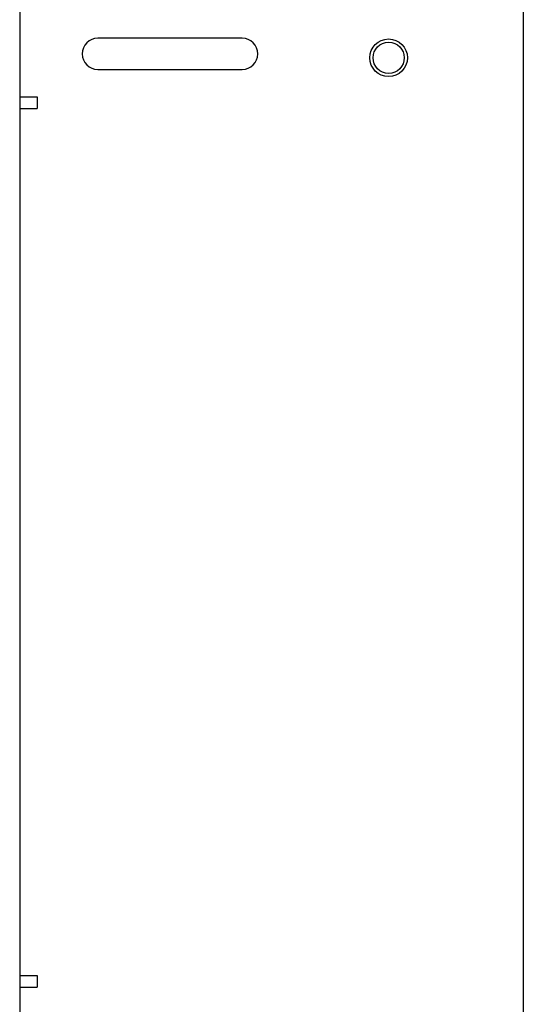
# Model space of a CAD drawing. Header units: millimetres. Extents: x 0 to 1500, y 0 to 1400.
# Tile 54 of 60: x 926 to 1055, y 626 to 878. Entities that reach past the tile are written whole.
import ezdxf

# ---------------------------------------------------------------- set-up
doc = ezdxf.new("R2010")
doc.units = ezdxf.units.MM
doc.header["$LTSCALE"] = 91.259259
doc.layers.add('00_COMPONENTS', color=7, linetype='CONTINUOUS')

msp = doc.modelspace()

# ---------------------------------------------------------------- linework, layer by layer
at = {"layer": '00_COMPONENTS', "color": 7, "linetype": 'CONTINUOUS'}
for p, q in [((1054.64, 1011.08), (1054.64, 446.58)), ((925.64, 996.08), (925.64, 471.58)), ((982.64, 873.58), (945.64, 873.58)), ((945.64, 865.58), (982.64, 865.58)), ((925.64, 858.58), (930.14, 858.58)), ((930.14, 858.58), (930.14, 855.58)), ((925.64, 855.58), (930.14, 855.58)), ((925.64, 633.58), (930.14, 633.58)), ((930.14, 633.58), (930.14, 630.58)), ((925.64, 630.58), (930.14, 630.58))]:
    msp.add_line(p, q, dxfattribs=at)
for radius in [4.82, 4]:
    msp.add_circle((1020.14, 868.58), radius, dxfattribs=at)
for centre, start, end in [((945.64, 869.58), 90, 270), ((982.64, 869.58), 270, 90)]:
    msp.add_arc(centre, 4, start, end, dxfattribs=at)

doc.saveas('drawing.dxf')
